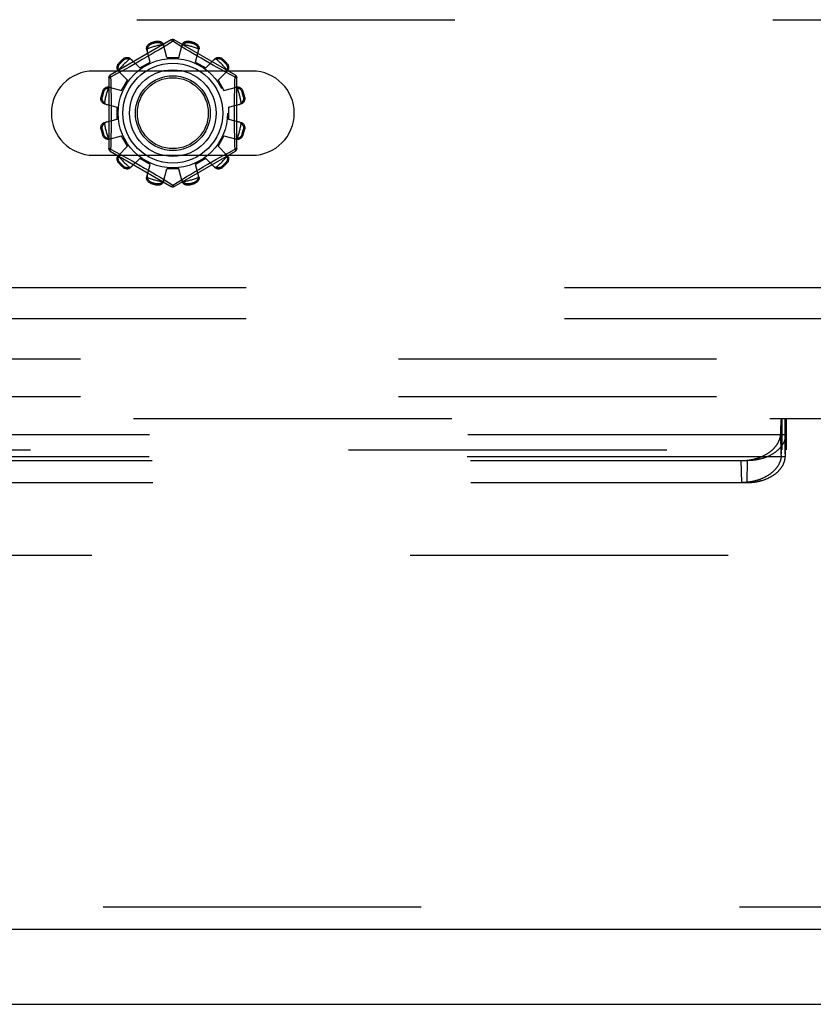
# Model space of a CAD drawing. Header units: inches. Extents: x 0 to 193, y 0 to 125.
# Tile 45 of 256: x 39.95 to 42.61, y 31.17 to 34.46. Entities that reach past the tile are written whole.
import ezdxf

# ---------------------------------------------------------------- set-up
doc = ezdxf.new("R2010")
doc.units = ezdxf.units.IN
doc.header["$LTSCALE"] = 10.635988
doc.header["$MEASUREMENT"] = 0
doc.linetypes.add('HIDDEN', pattern=[0.2, 0.1, -0.1])
doc.layers.get('0').update_dxf_attribs({"linetype": 'CONTINUOUS'})
for name, color, linetype in [('DEFAULT_2', 8, 'HIDDEN'), ('LEFTHAND_DOOR_ASSEMBLY', 7, 'CONTINUOUS'), ('SUBPANEL', 7, 'CONTINUOUS')]:
    doc.layers.add(name, color=color, linetype=linetype)

msp = doc.modelspace()

# ---------------------------------------------------------------- linework, layer by layer
at = {"color": 7, "linetype": 'Continuous'}
msp.add_line((28.9104, 31.1657), (88.8064, 31.1657), dxfattribs=at)
at = {"layer": 'DEFAULT_2', "color": 8, "linetype": 'HIDDEN'}
for p, q in [((36.0901, 34.4572), (44.8401, 34.4572)), ((40.4601, 34.3894), (40.2556, 34.2714)), ((40.3921, 34.3796), (40.3931, 34.3758)), ((40.4119, 34.3808), (40.4109, 34.3846)), ((40.4302, 34.3636), (40.419, 34.3568)), ((40.4449, 34.3725), (40.4302, 34.3636)), ((40.4451, 34.3307), (40.4341, 34.3729)), ((40.4576, 34.3802), (40.4449, 34.3725)), ((40.4686, 34.3827), (40.4651, 34.3848)), ((40.4928, 34.368), (40.4686, 34.3827)), ((40.6746, 34.2714), (40.4701, 34.3894)), ((40.4851, 34.3307), (40.4961, 34.3729)), ((40.5079, 34.3588), (40.4928, 34.368)), ((40.5193, 34.3846), (40.5183, 34.3808)), ((40.5371, 34.3758), (40.5382, 34.3796)), ((40.3781, 34.3325), (40.3631, 34.3238)), ((40.3894, 34.3157), (40.3779, 34.3578)), ((40.3927, 34.3411), (40.3781, 34.3325)), ((40.4065, 34.3493), (40.3927, 34.3411)), ((40.419, 34.3568), (40.4065, 34.3493)), ((40.4451, 34.3307), (40.4851, 34.3307)), ((40.5194, 34.3519), (40.5079, 34.3588)), ((40.5321, 34.3444), (40.5194, 34.3519)), ((40.5457, 34.3363), (40.5321, 34.3444)), ((40.5408, 34.3157), (40.5524, 34.3578)), ((40.5599, 34.328), (40.5457, 34.3363)), ((40.2844, 34.3116), (40.2872, 34.3088)), ((40.301, 34.3226), (40.2982, 34.3254)), ((40.321, 34.2999), (40.3088, 34.2931)), ((40.3343, 34.3073), (40.321, 34.2999)), ((40.3548, 34.2957), (40.3241, 34.3268)), ((40.3484, 34.3153), (40.3343, 34.3073)), ((40.3631, 34.3238), (40.3484, 34.3153)), ((40.3548, 34.2957), (40.3894, 34.3157)), ((40.5408, 34.3157), (40.5754, 34.2957)), ((40.5741, 34.3198), (40.5599, 34.328)), ((40.5879, 34.3119), (40.5741, 34.3198)), ((40.5754, 34.2957), (40.6061, 34.3268)), ((40.6011, 34.3045), (40.5879, 34.3119)), ((40.6134, 34.2976), (40.6011, 34.3045)), ((40.6247, 34.2913), (40.6134, 34.2976)), ((40.632, 34.3254), (40.6293, 34.3226)), ((40.6431, 34.3088), (40.6458, 34.3116)), ((40.7307, 34.2853), (40.1995, 34.2853)), ((40.271, 34.2723), (40.2571, 34.2648)), ((40.2571, 34.2648), (40.2574, 34.253)), ((40.314, 34.255), (40.283, 34.2856)), ((40.3088, 34.2931), (40.2927, 34.2842)), ((40.6162, 34.255), (40.6473, 34.2856)), ((40.6396, 34.2831), (40.6247, 34.2913)), ((40.6563, 34.2739), (40.6396, 34.2831)), ((40.6731, 34.2648), (40.6563, 34.2739)), ((40.2506, 34.2627), (40.2506, 34.0266)), ((40.252, 34.2319), (40.294, 34.2203)), ((40.294, 34.2203), (40.314, 34.255)), ((40.6162, 34.255), (40.6362, 34.2203)), ((40.6362, 34.2203), (40.6783, 34.2319)), ((40.6796, 34.0266), (40.6796, 34.2627)), ((40.2252, 34.1988), (40.229, 34.1978)), ((40.234, 34.2167), (40.2302, 34.2177)), ((40.7, 34.2177), (40.6962, 34.2167)), ((40.7013, 34.1978), (40.7051, 34.1988)), ((40.2369, 34.1757), (40.2791, 34.1647)), ((40.6511, 34.1647), (40.6933, 34.1757)), ((40.2791, 34.1247), (40.2791, 34.1647)), ((40.6511, 34.1647), (40.6511, 34.1247)), ((40.2369, 34.1136), (40.2791, 34.1247)), ((40.6511, 34.1247), (40.6933, 34.1136)), ((40.229, 34.0915), (40.2252, 34.0905)), ((40.2302, 34.0716), (40.234, 34.0726)), ((40.252, 34.0574), (40.294, 34.069)), ((40.314, 34.0343), (40.294, 34.069)), ((40.6362, 34.069), (40.6162, 34.0343)), ((40.6362, 34.069), (40.6783, 34.0574)), ((40.6962, 34.0726), (40.7, 34.0716)), ((40.7051, 34.0905), (40.7013, 34.0915)), ((40.283, 34.0037), (40.314, 34.0343)), ((40.6473, 34.0037), (40.6162, 34.0343)), ((40.6731, 34.0245), (40.6728, 34.0363)), ((40.1995, 34.004), (40.7307, 34.004)), ((40.2556, 34.0179), (40.4601, 33.8999)), ((40.2571, 34.0245), (40.2739, 34.0154)), ((40.2739, 34.0154), (40.2906, 34.0062)), ((40.2906, 34.0062), (40.3055, 33.998)), ((40.4701, 33.8999), (40.6746, 34.0179)), ((40.6215, 33.9962), (40.6375, 34.0051)), ((40.6593, 34.017), (40.6731, 34.0245)), ((40.2872, 33.9805), (40.2844, 33.9777)), ((40.3055, 33.998), (40.3168, 33.9917)), ((40.3168, 33.9917), (40.3292, 33.9848)), ((40.3241, 33.9625), (40.3548, 33.9936)), ((40.3292, 33.9848), (40.3424, 33.9774)), ((40.3424, 33.9774), (40.3562, 33.9695)), ((40.3894, 33.9736), (40.3548, 33.9936)), ((40.3562, 33.9695), (40.3704, 33.9613)), ((40.3779, 33.9315), (40.3894, 33.9736)), ((40.5754, 33.9936), (40.5408, 33.9736)), ((40.5524, 33.9315), (40.5408, 33.9736)), ((40.5671, 33.9655), (40.5818, 33.974)), ((40.6061, 33.9625), (40.5754, 33.9936)), ((40.5818, 33.974), (40.596, 33.982)), ((40.596, 33.982), (40.6093, 33.9894)), ((40.6093, 33.9894), (40.6215, 33.9962)), ((40.6458, 33.9777), (40.6431, 33.9805)), ((40.2982, 33.9639), (40.301, 33.9667)), ((40.3704, 33.9613), (40.3845, 33.953)), ((40.3845, 33.953), (40.3982, 33.9449)), ((40.3982, 33.9449), (40.4109, 33.9374)), ((40.4109, 33.9374), (40.4223, 33.9305)), ((40.4341, 33.9164), (40.4451, 33.9587)), ((40.4851, 33.9587), (40.4451, 33.9587)), ((40.4961, 33.9164), (40.4851, 33.9587)), ((40.5112, 33.9325), (40.5237, 33.94)), ((40.5237, 33.94), (40.5375, 33.9482)), ((40.5375, 33.9482), (40.5521, 33.9568)), ((40.5521, 33.9568), (40.5671, 33.9655)), ((40.6293, 33.9667), (40.632, 33.9639)), ((40.3931, 33.9135), (40.3921, 33.9097)), ((40.4109, 33.9047), (40.4119, 33.9085)), ((40.4223, 33.9305), (40.4374, 33.9213)), ((40.4374, 33.9213), (40.4617, 33.9066)), ((40.4617, 33.9066), (40.4651, 33.9045)), ((40.4651, 33.9045), (40.5, 33.9257)), ((40.5, 33.9257), (40.5112, 33.9325)), ((40.5183, 33.9085), (40.5193, 33.9047)), ((40.5382, 33.9097), (40.5371, 33.9135)), ((44.9651, 33.5612), (35.9651, 33.5612)), ((44.9651, 33.4572), (35.9651, 33.4572)), ((33.9525, 33.1237), (43.5129, 33.1237)), ((42.4993, 33.1237), (42.4993, 33.0197)), ((42.4994, 33.1119), (42.4995, 33.1135)), ((42.4995, 33.1135), (42.4996, 33.1149)), ((42.4996, 33.1149), (42.4996, 33.1162)), ((42.5008, 33.0197), (42.5008, 33.1237)), ((42.501, 33.1237), (42.501, 33.0197)), ((42.502, 33.1237), (42.502, 33.0197)), ((42.512, 33.1237), (42.512, 33.0197)), ((42.5122, 33.0197), (42.5122, 33.1237)), ((42.513, 33.1237), (42.513, 33.0197)), ((42.5133, 33.1169), (42.5132, 33.118)), ((42.5134, 33.1156), (42.5133, 33.1169)), ((42.5135, 33.1142), (42.5134, 33.1156)), ((42.5136, 33.1127), (42.5135, 33.1142)), ((42.5137, 33.1103), (42.5136, 33.1127)), ((42.5157, 33.1237), (42.5157, 33.0197)), ((42.498, 33.0752), (42.4983, 33.084)), ((42.4983, 33.084), (42.4985, 33.0921)), ((42.4985, 33.0921), (42.4987, 33.0982)), ((42.4987, 33.0982), (42.4989, 33.1026)), ((42.4989, 33.1026), (42.4991, 33.1066)), ((42.4991, 33.1066), (42.4992, 33.1094)), ((42.4992, 33.1094), (42.4994, 33.1119)), ((42.5138, 33.1076), (42.5137, 33.1103)), ((42.514, 33.1047), (42.5138, 33.1076)), ((42.5142, 33.1005), (42.514, 33.1047)), ((42.5144, 33.0946), (42.5142, 33.1005)), ((42.5146, 33.0868), (42.5144, 33.0946)), ((42.5148, 33.0812), (42.5146, 33.0868)), ((42.5149, 33.0752), (42.5148, 33.0812)), ((42.5148, 33.0691), (34.9507, 33.0691)), ((42.4997, 33.0014), (42.498, 33.0752)), ((42.5133, 33.0014), (42.5149, 33.0752)), ((42.5149, 33.0752), (42.5149, 33.0724)), ((34.6714, 33.0197), (43.5129, 33.0197)), ((42.5001, 33.0136), (42.5002, 33.0145)), ((42.5127, 33.0158), (42.5127, 33.0165)), ((42.5128, 33.015), (42.5127, 33.0158)), ((42.5128, 33.0141), (42.5128, 33.015)), ((42.5129, 33.0131), (42.5128, 33.0141)), ((42.5132, 32.9955), (34.9523, 32.9955)), ((35.0785, 32.9834), (42.387, 32.9834)), ((42.3677, 32.9098), (42.3661, 32.9834)), ((42.3854, 32.9098), (42.387, 32.9834)), ((42.4997, 33.0014), (42.4998, 33.0052)), ((42.4998, 33.0052), (42.4999, 33.008)), ((42.4999, 33.008), (42.5, 33.0104)), ((42.5, 33.0121), (42.5001, 33.0136)), ((42.5, 33.0104), (42.5, 33.0121)), ((42.513, 33.0116), (42.5129, 33.0131)), ((42.513, 33.0098), (42.513, 33.0116)), ((42.5131, 33.0073), (42.513, 33.0098)), ((42.5133, 33.0038), (42.5131, 33.0073)), ((42.5133, 33.0014), (42.5133, 33.0038)), ((42.5133, 32.9988), (42.5133, 33.0014)), ((35.0801, 32.9098), (42.3854, 32.9098)), ((57.2124, 32.6657), (30.6084, 32.6657))]:
    msp.add_line(p, q, dxfattribs=at)
for points in [[(40.3779, 34.3578), (40.3775, 34.3596), (40.3773, 34.3614), (40.3774, 34.3633), (40.3778, 34.3653), (40.3783, 34.3671), (40.3791, 34.369), (40.3801, 34.3707), (40.3813, 34.3724), (40.3827, 34.374), (40.3843, 34.3754), (40.3861, 34.3767), (40.388, 34.3779), (40.39, 34.3788), (40.3921, 34.3796)], [(40.3801, 34.3597), (40.3804, 34.3607), (40.3806, 34.3617), (40.3809, 34.3627), (40.3812, 34.3637), (40.3816, 34.3647), (40.382, 34.3656), (40.3825, 34.3665), (40.383, 34.3675), (40.3836, 34.3684), (40.3842, 34.3693), (40.3849, 34.3702), (40.3857, 34.3711), (40.3866, 34.372), (40.3876, 34.3728), (40.3888, 34.3737), (40.39, 34.3745), (40.3915, 34.3752), (40.3931, 34.3758)], [(40.4109, 34.3846), (40.4131, 34.385), (40.4153, 34.3852), (40.4175, 34.3851), (40.4197, 34.3849), (40.4218, 34.3844), (40.4238, 34.3838), (40.4257, 34.3829), (40.4274, 34.3819), (40.429, 34.3807), (40.4305, 34.3794), (40.4317, 34.3779), (40.4327, 34.3763), (40.4335, 34.3746), (40.4341, 34.3729)], [(40.4119, 34.3808), (40.4136, 34.3811), (40.4152, 34.3812), (40.4168, 34.3812), (40.4182, 34.381), (40.4195, 34.3808), (40.4207, 34.3805), (40.4218, 34.3801), (40.4229, 34.3797), (40.4239, 34.3792), (40.4249, 34.3787), (40.4258, 34.3781), (40.4266, 34.3776), (40.4275, 34.3769), (40.4283, 34.3763), (40.4291, 34.3756), (40.4298, 34.3749), (40.4305, 34.3741), (40.4312, 34.3733)], [(40.436, 34.3657), (40.4355, 34.3671), (40.435, 34.3685), (40.4342, 34.3698), (40.4333, 34.371), (40.4323, 34.3722), (40.4312, 34.3733)], [(40.4651, 34.3848), (40.4614, 34.3826), (40.4576, 34.3802)], [(40.4601, 34.3894), (40.4605, 34.3895), (40.4609, 34.3894), (40.4615, 34.389), (40.4621, 34.3885), (40.4628, 34.3878), (40.4635, 34.387), (40.4643, 34.386), (40.4651, 34.3848)], [(40.4651, 34.3848), (40.4659, 34.386), (40.4667, 34.387), (40.4675, 34.3878), (40.4682, 34.3885), (40.4688, 34.389), (40.4693, 34.3894), (40.4698, 34.3895), (40.4701, 34.3894)], [(40.499, 34.3733), (40.4979, 34.3722), (40.4969, 34.371), (40.496, 34.3698), (40.4953, 34.3685), (40.4947, 34.3671), (40.4943, 34.3657)], [(40.4961, 34.3729), (40.4967, 34.3746), (40.4975, 34.3763), (40.4985, 34.3779), (40.4998, 34.3794), (40.5012, 34.3807), (40.5028, 34.3819), (40.5046, 34.3829), (40.5064, 34.3838), (40.5084, 34.3844), (40.5106, 34.3849), (40.5127, 34.3851), (40.515, 34.3852), (40.5171, 34.385), (40.5193, 34.3846)], [(40.499, 34.3733), (40.4997, 34.3741), (40.5004, 34.3749), (40.5012, 34.3756), (40.502, 34.3763), (40.5028, 34.3769), (40.5036, 34.3776), (40.5045, 34.3781), (40.5054, 34.3787), (40.5063, 34.3792), (40.5074, 34.3797), (40.5084, 34.3801), (40.5096, 34.3805), (40.5108, 34.3808), (40.5121, 34.381), (40.5135, 34.3812), (40.515, 34.3812), (40.5166, 34.3811), (40.5183, 34.3808)], [(40.5371, 34.3758), (40.5388, 34.3752), (40.5402, 34.3745), (40.5415, 34.3737), (40.5426, 34.3728), (40.5437, 34.372), (40.5446, 34.3711), (40.5453, 34.3702), (40.5461, 34.3693), (40.5467, 34.3684), (40.5473, 34.3675), (40.5478, 34.3665), (40.5482, 34.3656), (40.5487, 34.3646), (40.549, 34.3637), (40.5494, 34.3627), (40.5496, 34.3617), (40.5499, 34.3607), (40.5501, 34.3597)], [(40.5382, 34.3796), (40.5402, 34.3788), (40.5422, 34.3779), (40.5441, 34.3767), (40.5459, 34.3754), (40.5475, 34.374), (40.5489, 34.3724), (40.5501, 34.3707), (40.5511, 34.369), (40.5519, 34.3671), (40.5525, 34.3653), (40.5528, 34.3633), (40.5529, 34.3614), (40.5527, 34.3596), (40.5524, 34.3578)], [(40.2982, 34.3254), (40.2999, 34.3268), (40.3017, 34.328), (40.3036, 34.3291), (40.3056, 34.33), (40.3077, 34.3306), (40.3098, 34.3311), (40.3118, 34.3313), (40.3138, 34.3313), (40.3158, 34.3311), (40.3178, 34.3306), (40.3196, 34.3299), (40.3213, 34.329), (40.3228, 34.328), (40.3241, 34.3268)], [(40.3801, 34.3597), (40.3797, 34.3581), (40.3794, 34.3566), (40.3793, 34.3551), (40.3793, 34.3536), (40.3795, 34.3521), (40.3798, 34.3507)], [(40.5504, 34.3507), (40.5507, 34.3521), (40.5509, 34.3536), (40.5509, 34.3551), (40.5508, 34.3566), (40.5505, 34.3581), (40.5501, 34.3597)], [(40.6061, 34.3268), (40.6074, 34.328), (40.609, 34.329), (40.6107, 34.3299), (40.6125, 34.3306), (40.6144, 34.3311), (40.6164, 34.3313), (40.6184, 34.3313), (40.6205, 34.3311), (40.6225, 34.3306), (40.6246, 34.33), (40.6266, 34.3291), (40.6285, 34.328), (40.6303, 34.3268), (40.632, 34.3254)], [(40.283, 34.2856), (40.2818, 34.287), (40.2807, 34.2885), (40.2798, 34.2902), (40.2792, 34.292), (40.2787, 34.2939), (40.2785, 34.2959), (40.2785, 34.298), (40.2787, 34.3), (40.2791, 34.3021), (40.2798, 34.3041), (40.2807, 34.3061), (40.2817, 34.3081), (40.283, 34.3099), (40.2844, 34.3116)], [(40.284, 34.2884), (40.2837, 34.2894), (40.2834, 34.2904), (40.2831, 34.2914), (40.2829, 34.2924), (40.2828, 34.2934), (40.2827, 34.2944), (40.2826, 34.2955), (40.2826, 34.2965), (40.2826, 34.2976), (40.2827, 34.2987), (40.2829, 34.2999), (40.2831, 34.3011), (40.2834, 34.3023), (40.2839, 34.3035), (40.2845, 34.3048), (40.2852, 34.3061), (40.2861, 34.3075), (40.2872, 34.3088)], [(40.301, 34.3226), (40.3023, 34.3237), (40.3036, 34.3246), (40.305, 34.3253), (40.3063, 34.3259), (40.3075, 34.3263), (40.3087, 34.3267), (40.3099, 34.3269), (40.3111, 34.3271), (40.3122, 34.3272), (40.3132, 34.3272), (40.3143, 34.3272), (40.3153, 34.3271), (40.3164, 34.327), (40.3174, 34.3268), (40.3184, 34.3266), (40.3194, 34.3264), (40.3204, 34.3261), (40.3214, 34.3257)], [(40.3293, 34.3215), (40.3283, 34.3225), (40.3271, 34.3234), (40.3258, 34.3242), (40.3244, 34.3248), (40.3229, 34.3254), (40.3214, 34.3257)], [(40.6088, 34.3257), (40.6073, 34.3254), (40.6058, 34.3248), (40.6044, 34.3242), (40.6032, 34.3234), (40.602, 34.3225), (40.6009, 34.3215)], [(40.6088, 34.3257), (40.6098, 34.3261), (40.6108, 34.3264), (40.6118, 34.3266), (40.6129, 34.3268), (40.6139, 34.327), (40.6149, 34.3271), (40.616, 34.3272), (40.617, 34.3272), (40.6181, 34.3272), (40.6192, 34.3271), (40.6203, 34.3269), (40.6215, 34.3267), (40.6227, 34.3263), (40.624, 34.3259), (40.6253, 34.3253), (40.6266, 34.3246), (40.6279, 34.3237), (40.6293, 34.3226)], [(40.6431, 34.3088), (40.6441, 34.3075), (40.6451, 34.3061), (40.6458, 34.3048), (40.6464, 34.3035), (40.6468, 34.3022), (40.6471, 34.301), (40.6474, 34.2999), (40.6475, 34.2987), (40.6476, 34.2976), (40.6477, 34.2965), (40.6476, 34.2955), (40.6476, 34.2944), (40.6475, 34.2934), (40.6473, 34.2924), (40.6471, 34.2914), (40.6468, 34.2904), (40.6465, 34.2894), (40.6462, 34.2884)], [(40.6458, 34.3116), (40.6473, 34.3099), (40.6485, 34.3081), (40.6496, 34.3061), (40.6505, 34.3041), (40.6511, 34.3021), (40.6516, 34.3), (40.6518, 34.298), (40.6518, 34.2959), (40.6515, 34.2939), (40.6511, 34.292), (40.6504, 34.2902), (40.6495, 34.2885), (40.6485, 34.287), (40.6473, 34.2856)], [(40.2506, 34.2627), (40.2507, 34.263), (40.2511, 34.2634), (40.2516, 34.2637), (40.2524, 34.264), (40.2534, 34.2642), (40.2545, 34.2644), (40.2557, 34.2646), (40.2571, 34.2647)], [(40.2571, 34.2647), (40.2565, 34.266), (40.2561, 34.2672), (40.2557, 34.2683), (40.2554, 34.2692), (40.2553, 34.27), (40.2553, 34.2707), (40.2554, 34.2711), (40.2556, 34.2714)], [(40.2927, 34.2842), (40.2749, 34.2745), (40.271, 34.2723)], [(40.284, 34.2884), (40.2844, 34.2868), (40.2849, 34.2854), (40.2856, 34.284), (40.2864, 34.2827), (40.2872, 34.2815), (40.2882, 34.2804)], [(40.642, 34.2804), (40.643, 34.2815), (40.6439, 34.2827), (40.6446, 34.284), (40.6453, 34.2854), (40.6458, 34.2868), (40.6462, 34.2884)], [(40.6721, 34.2172), (40.6728, 34.253), (40.6731, 34.2648)], [(40.6746, 34.2714), (40.6748, 34.2711), (40.675, 34.2707), (40.6749, 34.27), (40.6748, 34.2692), (40.6745, 34.2683), (40.6742, 34.2672), (40.6737, 34.266), (40.6731, 34.2647)], [(40.6731, 34.2647), (40.6745, 34.2646), (40.6758, 34.2644), (40.6769, 34.2642), (40.6778, 34.264), (40.6786, 34.2637), (40.6792, 34.2634), (40.6795, 34.263), (40.6796, 34.2627)], [(40.2302, 34.2177), (40.231, 34.2198), (40.2319, 34.2217), (40.233, 34.2236), (40.2343, 34.2254), (40.2358, 34.227), (40.2374, 34.2284), (40.239, 34.2296), (40.2408, 34.2306), (40.2426, 34.2314), (40.2445, 34.232), (40.2464, 34.2323), (40.2483, 34.2324), (40.2502, 34.2323), (40.252, 34.2319)], [(40.2574, 34.253), (40.2582, 34.2172), (40.2584, 34.2051), (40.2586, 34.193), (40.2588, 34.1809), (40.2589, 34.1688), (40.2589, 34.1567), (40.259, 34.1446), (40.2589, 34.1326), (40.2589, 34.1205), (40.2588, 34.1084), (40.2586, 34.0963), (40.2584, 34.0842), (40.2582, 34.0721)], [(40.6783, 34.2319), (40.6801, 34.2323), (40.6819, 34.2324), (40.6838, 34.2323), (40.6857, 34.232), (40.6876, 34.2314), (40.6895, 34.2306), (40.6912, 34.2296), (40.6929, 34.2284), (40.6944, 34.227), (40.6959, 34.2254), (40.6972, 34.2236), (40.6983, 34.2217), (40.6993, 34.2198), (40.7, 34.2177)], [(40.2369, 34.1757), (40.2352, 34.1762), (40.2335, 34.177), (40.2319, 34.1781), (40.2304, 34.1793), (40.229, 34.1807), (40.2278, 34.1824), (40.2268, 34.1841), (40.226, 34.186), (40.2253, 34.188), (40.2249, 34.1901), (40.2246, 34.1923), (40.2246, 34.1945), (40.2248, 34.1967), (40.2252, 34.1988)], [(40.234, 34.2167), (40.2346, 34.2183), (40.2353, 34.2197), (40.2361, 34.221), (40.2369, 34.2222), (40.2378, 34.2232), (40.2387, 34.2241), (40.2396, 34.2249), (40.2405, 34.2256), (40.2414, 34.2262), (40.2423, 34.2268), (40.2432, 34.2273), (40.2442, 34.2278), (40.2451, 34.2282), (40.2461, 34.2286), (40.2471, 34.2289), (40.2481, 34.2292), (40.2491, 34.2294), (40.2501, 34.2296)], [(40.2591, 34.2299), (40.2577, 34.2303), (40.2562, 34.2304), (40.2547, 34.2305), (40.2532, 34.2303), (40.2516, 34.2301), (40.2501, 34.2296)], [(40.6801, 34.2296), (40.6786, 34.2301), (40.6771, 34.2303), (40.6755, 34.2305), (40.674, 34.2304), (40.6726, 34.2303), (40.6712, 34.2299)], [(40.6728, 34.0363), (40.6721, 34.0721), (40.6718, 34.0842), (40.6716, 34.0963), (40.6715, 34.1084), (40.6714, 34.1205), (40.6713, 34.1326), (40.6713, 34.1447), (40.6713, 34.1567), (40.6714, 34.1688), (40.6715, 34.1809), (40.6716, 34.193), (40.6718, 34.2051), (40.6721, 34.2172)], [(40.6801, 34.2296), (40.6811, 34.2294), (40.6822, 34.2292), (40.6832, 34.2289), (40.6842, 34.2286), (40.6851, 34.2282), (40.6861, 34.2278), (40.687, 34.2273), (40.6879, 34.2268), (40.6889, 34.2262), (40.6898, 34.2256), (40.6907, 34.2249), (40.6916, 34.2241), (40.6925, 34.2232), (40.6933, 34.2222), (40.6942, 34.221), (40.6949, 34.2197), (40.6956, 34.2183), (40.6962, 34.2167)], [(40.7051, 34.1988), (40.7055, 34.1967), (40.7056, 34.1945), (40.7056, 34.1923), (40.7054, 34.1901), (40.7049, 34.188), (40.7042, 34.186), (40.7034, 34.1841), (40.7024, 34.1824), (40.7012, 34.1807), (40.6998, 34.1793), (40.6983, 34.1781), (40.6967, 34.177), (40.6951, 34.1762), (40.6933, 34.1757)], [(40.2364, 34.1786), (40.2356, 34.1793), (40.2349, 34.18), (40.2342, 34.1807), (40.2335, 34.1815), (40.2328, 34.1823), (40.2322, 34.1831), (40.2316, 34.184), (40.2311, 34.1849), (40.2306, 34.1859), (40.2301, 34.1869), (40.2297, 34.188), (40.2293, 34.1891), (40.229, 34.1903), (40.2287, 34.1916), (40.2286, 34.193), (40.2286, 34.1945), (40.2287, 34.1961), (40.229, 34.1978)], [(40.2364, 34.1786), (40.2375, 34.1774), (40.2387, 34.1764), (40.24, 34.1755), (40.2413, 34.1748), (40.2426, 34.1742), (40.244, 34.1738)], [(40.6862, 34.1738), (40.6876, 34.1742), (40.6889, 34.1748), (40.6903, 34.1755), (40.6915, 34.1764), (40.6927, 34.1774), (40.6938, 34.1786)], [(40.7013, 34.1978), (40.7016, 34.1961), (40.7017, 34.1945), (40.7016, 34.193), (40.7015, 34.1916), (40.7013, 34.1903), (40.7009, 34.1891), (40.7006, 34.1879), (40.7001, 34.1869), (40.6997, 34.1859), (40.6991, 34.1849), (40.6986, 34.184), (40.698, 34.1831), (40.6974, 34.1823), (40.6968, 34.1815), (40.6961, 34.1807), (40.6953, 34.18), (40.6946, 34.1793), (40.6938, 34.1786)], [(40.2252, 34.0905), (40.2248, 34.0926), (40.2246, 34.0948), (40.2246, 34.097), (40.2249, 34.0992), (40.2253, 34.1013), (40.226, 34.1033), (40.2268, 34.1052), (40.2278, 34.107), (40.229, 34.1086), (40.2304, 34.11), (40.2319, 34.1112), (40.2335, 34.1123), (40.2352, 34.1131), (40.2369, 34.1136)], [(40.229, 34.0915), (40.2287, 34.0932), (40.2286, 34.0948), (40.2286, 34.0963), (40.2287, 34.0977), (40.229, 34.099), (40.2293, 34.1002), (40.2297, 34.1014), (40.2301, 34.1024), (40.2306, 34.1034), (40.2311, 34.1044), (40.2316, 34.1053), (40.2322, 34.1062), (40.2328, 34.107), (40.2335, 34.1078), (40.2342, 34.1086), (40.2349, 34.1093), (40.2356, 34.11), (40.2364, 34.1107)], [(40.244, 34.1155), (40.2426, 34.1151), (40.2413, 34.1145), (40.24, 34.1138), (40.2387, 34.1129), (40.2375, 34.1119), (40.2364, 34.1107)], [(40.6938, 34.1107), (40.6927, 34.1119), (40.6915, 34.1129), (40.6903, 34.1138), (40.6889, 34.1145), (40.6876, 34.1151), (40.6862, 34.1155)], [(40.6933, 34.1136), (40.6951, 34.1131), (40.6967, 34.1123), (40.6983, 34.1112), (40.6998, 34.11), (40.7012, 34.1086), (40.7024, 34.107), (40.7034, 34.1052), (40.7042, 34.1033), (40.7049, 34.1013), (40.7054, 34.0992), (40.7056, 34.097), (40.7056, 34.0948), (40.7055, 34.0926), (40.7051, 34.0905)], [(40.6938, 34.1107), (40.6946, 34.11), (40.6953, 34.1093), (40.6961, 34.1086), (40.6968, 34.1078), (40.6974, 34.107), (40.698, 34.1062), (40.6986, 34.1053), (40.6992, 34.1044), (40.6997, 34.1034), (40.7001, 34.1024), (40.7006, 34.1013), (40.7009, 34.1002), (40.7013, 34.099), (40.7015, 34.0977), (40.7017, 34.0963), (40.7017, 34.0948), (40.7016, 34.0932), (40.7013, 34.0915)], [(40.252, 34.0574), (40.2502, 34.057), (40.2483, 34.0569), (40.2464, 34.057), (40.2445, 34.0573), (40.2426, 34.0579), (40.2408, 34.0587), (40.239, 34.0597), (40.2374, 34.0609), (40.2358, 34.0623), (40.2343, 34.0639), (40.233, 34.0657), (40.2319, 34.0676), (40.231, 34.0695), (40.2302, 34.0716)], [(40.2501, 34.0597), (40.2491, 34.0599), (40.2481, 34.0601), (40.2471, 34.0604), (40.2461, 34.0607), (40.2451, 34.0611), (40.2442, 34.0615), (40.2432, 34.062), (40.2423, 34.0625), (40.2414, 34.0631), (40.2405, 34.0637), (40.2396, 34.0644), (40.2387, 34.0652), (40.2378, 34.0661), (40.2369, 34.0671), (40.2361, 34.0683), (40.2353, 34.0696), (40.2346, 34.071), (40.234, 34.0726)], [(40.2582, 34.0721), (40.2574, 34.0363), (40.2571, 34.0245)], [(40.7, 34.0716), (40.6993, 34.0695), (40.6983, 34.0676), (40.6972, 34.0657), (40.6959, 34.0639), (40.6944, 34.0623), (40.6929, 34.0609), (40.6912, 34.0597), (40.6895, 34.0587), (40.6876, 34.0579), (40.6857, 34.0573), (40.6838, 34.057), (40.6819, 34.0569), (40.6801, 34.057), (40.6783, 34.0574)], [(40.6962, 34.0726), (40.6956, 34.071), (40.6949, 34.0696), (40.6941, 34.0683), (40.6933, 34.0671), (40.6924, 34.0661), (40.6916, 34.0652), (40.6907, 34.0644), (40.6897, 34.0637), (40.6888, 34.0631), (40.6879, 34.0625), (40.687, 34.062), (40.6861, 34.0615), (40.6851, 34.0611), (40.6841, 34.0607), (40.6832, 34.0604), (40.6822, 34.0601), (40.6811, 34.0599), (40.6801, 34.0597)], [(40.2501, 34.0597), (40.2516, 34.0592), (40.2532, 34.059), (40.2547, 34.0588), (40.2562, 34.0589), (40.2577, 34.059), (40.2591, 34.0594)], [(40.6712, 34.0594), (40.6726, 34.059), (40.674, 34.0589), (40.6755, 34.0588), (40.6771, 34.059), (40.6786, 34.0592), (40.6801, 34.0597)], [(40.2571, 34.0246), (40.2557, 34.0247), (40.2545, 34.0249), (40.2534, 34.0251), (40.2524, 34.0254), (40.2516, 34.0256), (40.2511, 34.0259), (40.2507, 34.0263), (40.2506, 34.0266)], [(40.2556, 34.0179), (40.2554, 34.0182), (40.2553, 34.0186), (40.2553, 34.0193), (40.2554, 34.0201), (40.2557, 34.021), (40.2561, 34.0221), (40.2565, 34.0233), (40.2571, 34.0246)], [(40.2844, 33.9777), (40.283, 33.9794), (40.2817, 33.9812), (40.2807, 33.9832), (40.2798, 33.9852), (40.2791, 33.9872), (40.2787, 33.9893), (40.2785, 33.9913), (40.2785, 33.9934), (40.2787, 33.9954), (40.2792, 33.9973), (40.2798, 33.9991), (40.2807, 34.0008), (40.2818, 34.0023), (40.283, 34.0037)], [(40.2882, 34.0089), (40.2872, 34.0078), (40.2864, 34.0066), (40.2856, 34.0053), (40.2849, 34.0039), (40.2844, 34.0025), (40.284, 34.0009)], [(40.6375, 34.0051), (40.6553, 34.0148), (40.6593, 34.017)], [(40.6462, 34.0009), (40.6458, 34.0025), (40.6453, 34.0039), (40.6446, 34.0053), (40.6439, 34.0066), (40.643, 34.0078), (40.642, 34.0089)], [(40.6473, 34.0037), (40.6485, 34.0023), (40.6495, 34.0008), (40.6504, 33.9991), (40.6511, 33.9973), (40.6515, 33.9954), (40.6518, 33.9934), (40.6518, 33.9913), (40.6516, 33.9893), (40.6511, 33.9872), (40.6505, 33.9852), (40.6496, 33.9832), (40.6485, 33.9812), (40.6473, 33.9794), (40.6458, 33.9777)], [(40.6796, 34.0266), (40.6795, 34.0263), (40.6792, 34.0259), (40.6786, 34.0256), (40.6778, 34.0254), (40.6769, 34.0251), (40.6758, 34.0249), (40.6745, 34.0247), (40.6731, 34.0246)], [(40.6731, 34.0246), (40.6737, 34.0233), (40.6742, 34.0221), (40.6745, 34.021), (40.6748, 34.0201), (40.6749, 34.0193), (40.675, 34.0186), (40.6748, 34.0182), (40.6746, 34.0179)], [(40.2872, 33.9805), (40.2861, 33.9818), (40.2852, 33.9832), (40.2845, 33.9845), (40.2839, 33.9858), (40.2834, 33.9871), (40.2831, 33.9883), (40.2829, 33.9894), (40.2827, 33.9906), (40.2826, 33.9917), (40.2826, 33.9928), (40.2826, 33.9938), (40.2827, 33.9949), (40.2828, 33.9959), (40.2829, 33.9969), (40.2832, 33.9979), (40.2834, 33.999), (40.2837, 33.9999), (40.284, 34.0009)], [(40.6462, 34.0009), (40.6465, 33.9999), (40.6468, 33.9989), (40.6471, 33.9979), (40.6473, 33.9969), (40.6475, 33.9959), (40.6476, 33.9949), (40.6476, 33.9938), (40.6477, 33.9928), (40.6476, 33.9917), (40.6475, 33.9906), (40.6474, 33.9894), (40.6471, 33.9883), (40.6468, 33.987), (40.6463, 33.9858), (40.6458, 33.9845), (40.645, 33.9832), (40.6441, 33.9818), (40.6431, 33.9805)], [(40.3241, 33.9625), (40.3228, 33.9613), (40.3213, 33.9603), (40.3196, 33.9594), (40.3178, 33.9587), (40.3158, 33.9582), (40.3138, 33.958), (40.3118, 33.958), (40.3098, 33.9582), (40.3077, 33.9587), (40.3056, 33.9593), (40.3036, 33.9602), (40.3017, 33.9613), (40.2999, 33.9625), (40.2982, 33.9639)], [(40.3214, 33.9636), (40.3204, 33.9632), (40.3194, 33.9629), (40.3184, 33.9627), (40.3174, 33.9625), (40.3164, 33.9623), (40.3153, 33.9622), (40.3143, 33.9621), (40.3132, 33.9621), (40.3121, 33.9621), (40.311, 33.9622), (40.3099, 33.9624), (40.3087, 33.9626), (40.3075, 33.963), (40.3063, 33.9634), (40.305, 33.964), (40.3036, 33.9647), (40.3023, 33.9656), (40.301, 33.9667)], [(40.3214, 33.9636), (40.3229, 33.9639), (40.3244, 33.9645), (40.3258, 33.9651), (40.3271, 33.9659), (40.3283, 33.9668), (40.3293, 33.9678)], [(40.3798, 33.9386), (40.3795, 33.9372), (40.3793, 33.9357), (40.3793, 33.9342), (40.3794, 33.9327), (40.3797, 33.9312), (40.3801, 33.9296)], [(40.5501, 33.9296), (40.5505, 33.9312), (40.5508, 33.9327), (40.5509, 33.9342), (40.5509, 33.9357), (40.5507, 33.9372), (40.5504, 33.9386)], [(40.6009, 33.9678), (40.602, 33.9668), (40.6032, 33.9659), (40.6044, 33.9651), (40.6058, 33.9645), (40.6073, 33.9639), (40.6088, 33.9636)], [(40.632, 33.9639), (40.6303, 33.9625), (40.6285, 33.9613), (40.6266, 33.9602), (40.6246, 33.9593), (40.6225, 33.9587), (40.6205, 33.9582), (40.6184, 33.958), (40.6164, 33.958), (40.6144, 33.9582), (40.6125, 33.9587), (40.6107, 33.9594), (40.609, 33.9603), (40.6074, 33.9613), (40.6061, 33.9625)], [(40.6293, 33.9667), (40.6279, 33.9656), (40.6266, 33.9647), (40.6253, 33.964), (40.624, 33.9634), (40.6227, 33.963), (40.6215, 33.9626), (40.6203, 33.9624), (40.6192, 33.9622), (40.6181, 33.9621), (40.617, 33.9621), (40.6159, 33.9621), (40.6149, 33.9622), (40.6139, 33.9623), (40.6128, 33.9625), (40.6118, 33.9627), (40.6108, 33.9629), (40.6098, 33.9632), (40.6088, 33.9636)], [(40.3921, 33.9097), (40.39, 33.9105), (40.388, 33.9114), (40.3861, 33.9126), (40.3843, 33.9139), (40.3827, 33.9153), (40.3813, 33.9169), (40.3801, 33.9186), (40.3791, 33.9203), (40.3783, 33.9222), (40.3778, 33.924), (40.3774, 33.926), (40.3773, 33.9279), (40.3775, 33.9297), (40.3779, 33.9315)], [(40.3931, 33.9135), (40.3915, 33.9141), (40.39, 33.9148), (40.3887, 33.9156), (40.3876, 33.9165), (40.3866, 33.9173), (40.3857, 33.9182), (40.3849, 33.9191), (40.3842, 33.92), (40.3835, 33.9209), (40.383, 33.9219), (40.3825, 33.9228), (40.382, 33.9237), (40.3816, 33.9247), (40.3812, 33.9256), (40.3809, 33.9266), (40.3806, 33.9276), (40.3804, 33.9286), (40.3801, 33.9296)], [(40.4341, 33.9164), (40.4335, 33.9147), (40.4327, 33.913), (40.4317, 33.9114), (40.4305, 33.9099), (40.429, 33.9086), (40.4274, 33.9074), (40.4257, 33.9064), (40.4238, 33.9055), (40.4218, 33.9049), (40.4197, 33.9044), (40.4175, 33.9042), (40.4153, 33.9041), (40.4131, 33.9043), (40.4109, 33.9047)], [(40.4312, 33.916), (40.4305, 33.9152), (40.4298, 33.9144), (40.429, 33.9137), (40.4283, 33.913), (40.4275, 33.9124), (40.4266, 33.9117), (40.4258, 33.9112), (40.4248, 33.9106), (40.4239, 33.9101), (40.4229, 33.9096), (40.4218, 33.9092), (40.4207, 33.9088), (40.4195, 33.9085), (40.4182, 33.9083), (40.4167, 33.9081), (40.4152, 33.9081), (40.4136, 33.9082), (40.4119, 33.9085)], [(40.4312, 33.916), (40.4323, 33.9171), (40.4333, 33.9183), (40.4342, 33.9195), (40.435, 33.9208), (40.4355, 33.9222), (40.436, 33.9236)], [(40.4651, 33.9045), (40.4643, 33.9033), (40.4635, 33.9023), (40.4628, 33.9015), (40.4621, 33.9008), (40.4615, 33.9003), (40.4609, 33.8999), (40.4604, 33.8998), (40.4601, 33.8999)], [(40.4701, 33.8999), (40.4698, 33.8998), (40.4693, 33.8999), (40.4688, 33.9003), (40.4682, 33.9008), (40.4675, 33.9015), (40.4667, 33.9023), (40.4659, 33.9033), (40.4651, 33.9045)], [(40.4943, 33.9236), (40.4947, 33.9222), (40.4953, 33.9208), (40.496, 33.9195), (40.4969, 33.9183), (40.4979, 33.9171), (40.499, 33.916)], [(40.5193, 33.9047), (40.5171, 33.9043), (40.515, 33.9041), (40.5127, 33.9042), (40.5106, 33.9044), (40.5084, 33.9049), (40.5064, 33.9055), (40.5046, 33.9064), (40.5028, 33.9074), (40.5012, 33.9086), (40.4998, 33.9099), (40.4985, 33.9114), (40.4975, 33.913), (40.4967, 33.9147), (40.4961, 33.9164)], [(40.5183, 33.9085), (40.5166, 33.9082), (40.515, 33.9081), (40.5135, 33.9081), (40.5121, 33.9083), (40.5108, 33.9085), (40.5095, 33.9088), (40.5084, 33.9092), (40.5073, 33.9096), (40.5063, 33.9101), (40.5054, 33.9106), (40.5045, 33.9112), (40.5036, 33.9117), (40.5028, 33.9124), (40.502, 33.913), (40.5012, 33.9137), (40.5004, 33.9144), (40.4997, 33.9152), (40.499, 33.916)], [(40.5501, 33.9296), (40.5499, 33.9286), (40.5496, 33.9276), (40.5494, 33.9266), (40.549, 33.9256), (40.5487, 33.9247), (40.5482, 33.9237), (40.5478, 33.9228), (40.5473, 33.9218), (40.5467, 33.9209), (40.546, 33.92), (40.5453, 33.9191), (40.5445, 33.9182), (40.5436, 33.9173), (40.5426, 33.9165), (40.5415, 33.9156), (40.5402, 33.9148), (40.5387, 33.9141), (40.5371, 33.9135)], [(40.5524, 33.9315), (40.5527, 33.9297), (40.5529, 33.9279), (40.5528, 33.926), (40.5525, 33.924), (40.5519, 33.9222), (40.5511, 33.9203), (40.5501, 33.9186), (40.5489, 33.9169), (40.5475, 33.9153), (40.5459, 33.9139), (40.5441, 33.9126), (40.5422, 33.9114), (40.5402, 33.9105), (40.5382, 33.9097)], [(42.4996, 33.1162), (42.4997, 33.1175), (42.4998, 33.118), (42.4998, 33.1186), (42.4999, 33.1191), (42.4999, 33.1196), (42.5, 33.1201), (42.5, 33.1205), (42.5001, 33.1209), (42.5001, 33.1213), (42.5002, 33.1216), (42.5002, 33.1219), (42.5003, 33.1222), (42.5003, 33.1225), (42.5004, 33.1227), (42.5004, 33.123), (42.5005, 33.1231), (42.5005, 33.1233), (42.5006, 33.1234), (42.5006, 33.1235), (42.5007, 33.1236), (42.5007, 33.1236), (42.5008, 33.1237)], [(42.5132, 33.118), (42.5131, 33.1186), (42.5131, 33.1191), (42.513, 33.1196), (42.513, 33.1201), (42.5129, 33.1205), (42.5129, 33.1209), (42.5128, 33.1213), (42.5128, 33.1216), (42.5127, 33.1219), (42.5127, 33.1222), (42.5126, 33.1225), (42.5126, 33.1227), (42.5125, 33.123), (42.5125, 33.1231), (42.5124, 33.1233), (42.5124, 33.1234), (42.5123, 33.1235), (42.5123, 33.1236), (42.5122, 33.1236), (42.5122, 33.1237)], [(42.3661, 32.9834), (42.3679, 32.9834), (42.3697, 32.9834), (42.3715, 32.9835), (42.3733, 32.9835), (42.3751, 32.9836), (42.3769, 32.9837), (42.3787, 32.9838), (42.3805, 32.984), (42.3823, 32.9841), (42.3841, 32.9843), (42.3859, 32.9845), (42.3877, 32.9847), (42.3895, 32.9849), (42.3913, 32.9851), (42.393, 32.9854), (42.3948, 32.9857), (42.3966, 32.9859), (42.3983, 32.9863), (42.4001, 32.9866), (42.4018, 32.9869), (42.4036, 32.9873), (42.4053, 32.9877), (42.4071, 32.9881), (42.4088, 32.9885), (42.4105, 32.9889), (42.4122, 32.9893), (42.4139, 32.9898), (42.4156, 32.9903), (42.4173, 32.9908), (42.4189, 32.9913), (42.4206, 32.9918), (42.4222, 32.9924), (42.4239, 32.9929), (42.4255, 32.9935), (42.4271, 32.9941), (42.4287, 32.9947), (42.4303, 32.9953), (42.4319, 32.9959), (42.4335, 32.9966), (42.435, 32.9973), (42.4366, 32.9979), (42.4381, 32.9986), (42.4396, 32.9994), (42.4411, 33.0001), (42.4426, 33.0008), (42.4441, 33.0016), (42.4455, 33.0024), (42.447, 33.0031), (42.4484, 33.0039), (42.4498, 33.0048), (42.4512, 33.0056), (42.4526, 33.0064), (42.454, 33.0073), (42.4553, 33.0081), (42.4567, 33.009), (42.458, 33.0099), (42.4593, 33.0108), (42.4606, 33.0117), (42.4618, 33.0127), (42.4631, 33.0136), (42.4643, 33.0146), (42.4655, 33.0155), (42.4667, 33.0165), (42.4679, 33.0175), (42.469, 33.0185), (42.4701, 33.0195), (42.4712, 33.0205), (42.4723, 33.0216), (42.4734, 33.0226), (42.4745, 33.0237), (42.4755, 33.0247), (42.4765, 33.0258), (42.4775, 33.0269), (42.4784, 33.028), (42.4794, 33.0291), (42.4803, 33.0302), (42.4812, 33.0313), (42.4821, 33.0324), (42.483, 33.0336), (42.4838, 33.0347), (42.4846, 33.0359), (42.4854, 33.037), (42.4862, 33.0382), (42.4869, 33.0394), (42.4876, 33.0405), (42.4883, 33.0417), (42.489, 33.0429), (42.4896, 33.0441), (42.4903, 33.0453), (42.4909, 33.0465), (42.4915, 33.0478), (42.492, 33.049), (42.4926, 33.0502), (42.4931, 33.0514), (42.4935, 33.0527), (42.494, 33.0539), (42.4944, 33.0552), (42.4949, 33.0564), (42.4952, 33.0577), (42.4956, 33.0589), (42.4959, 33.0602), (42.4963, 33.0615), (42.4965, 33.0627), (42.4968, 33.064), (42.497, 33.0653), (42.4973, 33.0665), (42.4974, 33.0678), (42.4976, 33.0691)], [(42.5148, 33.0691), (42.5147, 33.0678), (42.5145, 33.0665), (42.5144, 33.0653), (42.5142, 33.064), (42.514, 33.0627), (42.5138, 33.0615), (42.5135, 33.0602), (42.5132, 33.0589), (42.5129, 33.0577), (42.5126, 33.0564), (42.5122, 33.0552), (42.5118, 33.0539), (42.5114, 33.0527), (42.511, 33.0514), (42.5105, 33.0502), (42.5101, 33.049), (42.5096, 33.0478), (42.509, 33.0465), (42.5085, 33.0453), (42.5079, 33.0441), (42.5073, 33.0429), (42.5067, 33.0417), (42.506, 33.0405), (42.5054, 33.0394), (42.5047, 33.0382), (42.504, 33.037), (42.5032, 33.0359), (42.5025, 33.0347), (42.5017, 33.0336), (42.5009, 33.0324), (42.5, 33.0313), (42.4992, 33.0302), (42.4983, 33.0291), (42.4974, 33.028), (42.4965, 33.0269), (42.4956, 33.0258), (42.4946, 33.0247), (42.4936, 33.0237), (42.4926, 33.0226), (42.4916, 33.0216), (42.4905, 33.0205), (42.4895, 33.0195), (42.4884, 33.0185), (42.4873, 33.0175), (42.4862, 33.0165), (42.485, 33.0155), (42.4838, 33.0146), (42.4827, 33.0136), (42.4815, 33.0127), (42.4802, 33.0117), (42.479, 33.0108), (42.4777, 33.0099), (42.4765, 33.009), (42.4752, 33.0081), (42.4739, 33.0073), (42.4725, 33.0064), (42.4712, 33.0056), (42.4698, 33.0048), (42.4684, 33.0039), (42.4671, 33.0031), (42.4656, 33.0024), (42.4642, 33.0016), (42.4628, 33.0008), (42.4613, 33.0001), (42.4598, 32.9994), (42.4584, 32.9986), (42.4569, 32.9979), (42.4553, 32.9973), (42.4538, 32.9966), (42.4523, 32.9959), (42.4507, 32.9953), (42.4492, 32.9947), (42.4476, 32.9941), (42.446, 32.9935), (42.4444, 32.9929), (42.4428, 32.9924), (42.4411, 32.9918), (42.4395, 32.9913), (42.4379, 32.9908), (42.4362, 32.9903), (42.4345, 32.9898), (42.4329, 32.9893), (42.4312, 32.9889), (42.4295, 32.9885), (42.4278, 32.9881), (42.4261, 32.9877), (42.4243, 32.9873), (42.4226, 32.9869), (42.4209, 32.9866), (42.4191, 32.9863), (42.4174, 32.9859), (42.4156, 32.9857), (42.4139, 32.9854), (42.4121, 32.9851), (42.4103, 32.9849), (42.4086, 32.9847), (42.4068, 32.9845), (42.405, 32.9843), (42.4032, 32.9841), (42.4014, 32.984), (42.3996, 32.9838), (42.3978, 32.9837), (42.396, 32.9836), (42.3942, 32.9835), (42.3924, 32.9835), (42.3906, 32.9834), (42.3888, 32.9834), (42.387, 32.9834)], [(42.4976, 33.0691), (42.4977, 33.0701), (42.4978, 33.0711), (42.4979, 33.0722), (42.498, 33.0732), (42.498, 33.0742), (42.498, 33.0752)], [(42.5132, 32.9955), (42.5132, 32.9963), (42.5133, 32.9971), (42.5133, 32.9978), (42.5133, 32.9986), (42.5149, 33.0722)], [(42.5149, 33.0724), (42.5149, 33.0722), (42.5149, 33.0711), (42.5148, 33.0701), (42.5148, 33.0691)], [(42.5002, 33.0158), (42.5003, 33.0165), (42.5003, 33.0168), (42.5003, 33.0172), (42.5004, 33.0175), (42.5004, 33.0177), (42.5004, 33.018), (42.5005, 33.0182), (42.5005, 33.0185), (42.5005, 33.0187), (42.5005, 33.0189), (42.5006, 33.019), (42.5006, 33.0192), (42.5006, 33.0193), (42.5006, 33.0194), (42.5007, 33.0195), (42.5007, 33.0196), (42.5007, 33.0196), (42.5008, 33.0196), (42.5008, 33.0197)], [(42.5002, 33.0145), (42.5002, 33.0154), (42.5002, 33.0158)], [(42.5127, 33.0165), (42.5127, 33.0168), (42.5126, 33.0172), (42.5126, 33.0175), (42.5126, 33.0177), (42.5125, 33.018), (42.5125, 33.0182), (42.5125, 33.0185), (42.5125, 33.0187), (42.5124, 33.0189), (42.5124, 33.019), (42.5124, 33.0192), (42.5124, 33.0193), (42.5123, 33.0194), (42.5123, 33.0195), (42.5123, 33.0196), (42.5122, 33.0196), (42.5122, 33.0196), (42.5122, 33.0197)], [(42.4992, 32.9955), (42.4991, 32.9943), (42.4989, 32.993), (42.4987, 32.9917), (42.4984, 32.9905), (42.4981, 32.9892), (42.4979, 32.9879), (42.4975, 32.9867), (42.4972, 32.9854), (42.4968, 32.9841), (42.4965, 32.9829), (42.4961, 32.9816), (42.4956, 32.9804), (42.4952, 32.9791), (42.4947, 32.9779), (42.4942, 32.9767), (42.4936, 32.9754), (42.4931, 32.9742), (42.4925, 32.973), (42.4919, 32.9718), (42.4913, 32.9706), (42.4906, 32.9694), (42.4899, 32.9682), (42.4892, 32.967), (42.4885, 32.9658), (42.4878, 32.9646), (42.487, 32.9635), (42.4862, 32.9623), (42.4854, 32.9612), (42.4846, 32.96), (42.4837, 32.9589), (42.4828, 32.9578), (42.4819, 32.9566), (42.481, 32.9555), (42.4801, 32.9544), (42.4791, 32.9533), (42.4781, 32.9523), (42.4771, 32.9512), (42.4761, 32.9501), (42.475, 32.9491), (42.4739, 32.948), (42.4729, 32.947), (42.4717, 32.946), (42.4706, 32.945), (42.4695, 32.944), (42.4683, 32.943), (42.4671, 32.942), (42.4659, 32.941), (42.4647, 32.9401), (42.4634, 32.9391), (42.4622, 32.9382), (42.4609, 32.9373), (42.4596, 32.9364), (42.4583, 32.9355), (42.4569, 32.9346), (42.4556, 32.9337), (42.4542, 32.9329), (42.4528, 32.932), (42.4514, 32.9312), (42.45, 32.9304), (42.4486, 32.9296), (42.4472, 32.9288), (42.4457, 32.928), (42.4442, 32.9273), (42.4427, 32.9265), (42.4412, 32.9258), (42.4397, 32.9251), (42.4382, 32.9244), (42.4366, 32.9237), (42.4351, 32.9231), (42.4335, 32.9224), (42.4319, 32.9218), (42.4303, 32.9211), (42.4287, 32.9205), (42.4271, 32.9199), (42.4255, 32.9194), (42.4238, 32.9188), (42.4222, 32.9183), (42.4205, 32.9177), (42.4189, 32.9172), (42.4172, 32.9167), (42.4155, 32.9163), (42.4138, 32.9158), (42.4121, 32.9154), (42.4104, 32.9149), (42.4087, 32.9145), (42.4069, 32.9141), (42.4052, 32.9137), (42.4035, 32.9134), (42.4017, 32.913), (42.3999, 32.9127), (42.3982, 32.9124), (42.3964, 32.9121), (42.3946, 32.9118), (42.3929, 32.9116), (42.3911, 32.9113), (42.3893, 32.9111), (42.3875, 32.9109), (42.3857, 32.9107), (42.3839, 32.9106), (42.3821, 32.9104), (42.3803, 32.9103), (42.3785, 32.9102), (42.3767, 32.9101), (42.3749, 32.91), (42.3731, 32.9099), (42.3713, 32.9099), (42.3695, 32.9099), (42.3677, 32.9098)], [(42.3854, 32.9098), (42.3872, 32.9099), (42.389, 32.9099), (42.3908, 32.9099), (42.3926, 32.91), (42.3944, 32.9101), (42.3962, 32.9102), (42.398, 32.9103), (42.3998, 32.9104), (42.4016, 32.9106), (42.4034, 32.9107), (42.4052, 32.9109), (42.4069, 32.9111), (42.4087, 32.9113), (42.4105, 32.9116), (42.4123, 32.9118), (42.414, 32.9121), (42.4158, 32.9124), (42.4175, 32.9127), (42.4193, 32.913), (42.421, 32.9134), (42.4227, 32.9137), (42.4244, 32.9141), (42.4262, 32.9145), (42.4279, 32.9149), (42.4296, 32.9154), (42.4312, 32.9158), (42.4329, 32.9163), (42.4346, 32.9167), (42.4362, 32.9172), (42.4379, 32.9177), (42.4395, 32.9183), (42.4412, 32.9188), (42.4428, 32.9194), (42.4444, 32.9199), (42.446, 32.9205), (42.4475, 32.9211), (42.4491, 32.9218), (42.4507, 32.9224), (42.4522, 32.9231), (42.4537, 32.9237), (42.4553, 32.9244), (42.4568, 32.9251), (42.4582, 32.9258), (42.4597, 32.9265), (42.4612, 32.9273), (42.4626, 32.928), (42.464, 32.9288), (42.4654, 32.9296), (42.4668, 32.9304), (42.4682, 32.9312), (42.4696, 32.932), (42.4709, 32.9329), (42.4723, 32.9337), (42.4736, 32.9346), (42.4749, 32.9355), (42.4761, 32.9364), (42.4774, 32.9373), (42.4786, 32.9382), (42.4799, 32.9391), (42.4811, 32.9401), (42.4822, 32.941), (42.4834, 32.942), (42.4845, 32.943), (42.4857, 32.944), (42.4868, 32.945), (42.4879, 32.946), (42.4889, 32.947), (42.49, 32.948), (42.491, 32.9491), (42.492, 32.9501), (42.493, 32.9512), (42.4939, 32.9523), (42.4949, 32.9533), (42.4958, 32.9544), (42.4967, 32.9555), (42.4976, 32.9566), (42.4984, 32.9578), (42.4993, 32.9589), (42.5001, 32.96), (42.5009, 32.9612), (42.5016, 32.9623), (42.5024, 32.9635), (42.5031, 32.9646), (42.5038, 32.9658), (42.5044, 32.967), (42.5051, 32.9682), (42.5057, 32.9694), (42.5063, 32.9706), (42.5069, 32.9718), (42.5074, 32.973), (42.508, 32.9742), (42.5085, 32.9754), (42.5089, 32.9767), (42.5094, 32.9779), (42.5098, 32.9791), (42.5102, 32.9804), (42.5106, 32.9816), (42.511, 32.9829), (42.5113, 32.9841), (42.5116, 32.9854), (42.5119, 32.9867), (42.5121, 32.9879), (42.5124, 32.9892), (42.5126, 32.9905), (42.5128, 32.9917), (42.5129, 32.993), (42.5131, 32.9943), (42.5132, 32.9955)], [(42.4997, 33.0014), (42.4996, 33.0007), (42.4996, 33), (42.4996, 32.9993), (42.4995, 32.9986), (42.4994, 32.9978), (42.4994, 32.9971), (42.4993, 32.9963), (42.4992, 32.9955)]]:
    msp.add_lwpolyline(points, dxfattribs=at)
for radius in [0.1829, 0.1668, 0.145, 0.125, 0.1186]:
    msp.add_circle((40.4651, 34.1447), radius, dxfattribs=at)
for centre, radius, start, end in [((40.4651, 34.1447), 0.2312, 98.4357, 111.5643), ((40.4651, 34.1447), 0.246, 102.7238, 107.2762), ((40.4651, 34.1447), 0.2421, 102.6908, 107.3092), ((40.4651, 34.3808), 0.01, 60, 120), ((40.4651, 34.1447), 0.2312, 68.4357, 81.5643), ((40.4651, 34.1447), 0.2421, 72.6908, 77.3092), ((40.4651, 34.1447), 0.246, 72.7238, 77.2762), ((40.4651, 34.1447), 0.2312, 128.4357, 141.5643), ((40.4651, 34.1447), 0.246, 132.7238, 137.2762), ((40.4651, 34.1447), 0.2421, 132.6908, 137.3092), ((40.4651, 34.1447), 0.2312, 38.4357, 51.5643), ((40.4651, 34.1447), 0.2421, 42.6908, 47.3092), ((40.4651, 34.1447), 0.246, 42.7238, 47.2762), ((40.1995, 34.1447), 0.1406, 90, 270), ((40.2606, 34.2627), 0.01, 120, 180), ((40.6696, 34.2627), 0.01, 0, 60), ((40.7307, 34.1447), 0.1406, 270, 90), ((40.4651, 34.1447), 0.246, 162.7238, 167.2762), ((40.4651, 34.1447), 0.2421, 162.6908, 167.3092), ((40.4651, 34.1447), 0.2312, 158.4357, 171.5643), ((40.4651, 34.1447), 0.2312, 8.4357, 21.5643), ((40.4651, 34.1447), 0.2421, 12.6908, 17.3092), ((40.4651, 34.1447), 0.246, 12.7238, 17.2762), ((40.4651, 34.1447), 0.2312, 188.4357, 201.5643), ((40.4651, 34.1447), 0.2312, 338.4357, 351.5643), ((40.4651, 34.1447), 0.246, 192.7238, 197.2762), ((40.4651, 34.1447), 0.2421, 192.6908, 197.3092), ((40.4651, 34.1447), 0.2421, 342.6908, 347.3092), ((40.4651, 34.1447), 0.246, 342.7238, 347.2762), ((40.2606, 34.0266), 0.01, 180, 240), ((40.6696, 34.0266), 0.01, 300, 360), ((40.4651, 34.1447), 0.2312, 218.4357, 231.5643), ((40.4651, 34.1447), 0.246, 222.7238, 227.2762), ((40.4651, 34.1447), 0.2421, 222.6908, 227.3092), ((40.4651, 34.1447), 0.2312, 308.4357, 321.5643), ((40.4651, 34.1447), 0.2421, 312.6908, 317.3092), ((40.4651, 34.1447), 0.246, 312.7238, 317.2762), ((40.4651, 34.1447), 0.2312, 248.4357, 261.5643), ((40.4651, 34.1447), 0.246, 252.7238, 257.2762), ((40.4651, 34.1447), 0.2421, 252.6908, 257.3092), ((40.4651, 34.1447), 0.2312, 278.4357, 291.5643), ((40.4651, 34.1447), 0.2421, 282.6908, 287.3092), ((40.4651, 34.1447), 0.246, 282.7238, 287.2762), ((40.4651, 33.9085), 0.01, 240, 300)]:
    msp.add_arc(centre, radius, start, end, dxfattribs=at)
at = {"layer": 'LEFTHAND_DOOR_ASSEMBLY', "color": 8, "linetype": 'HIDDEN'}
msp.add_line((58.3136, 31.4907), (29.5271, 31.4907), dxfattribs=at)
at = {"layer": 'LEFTHAND_DOOR_ASSEMBLY', "color": 3, "linetype": 'Continuous'}
msp.add_line((58.3136, 31.4157), (29.5271, 31.4157), dxfattribs=at)
at = {"layer": 'SUBPANEL', "color": 8, "linetype": 'HIDDEN'}
for p, q in [((84.8271, 33.3219), (32.8896, 33.3219)), ((84.8271, 33.1969), (32.8896, 33.1969))]:
    msp.add_line(p, q, dxfattribs=at)

doc.saveas('drawing.dxf')
